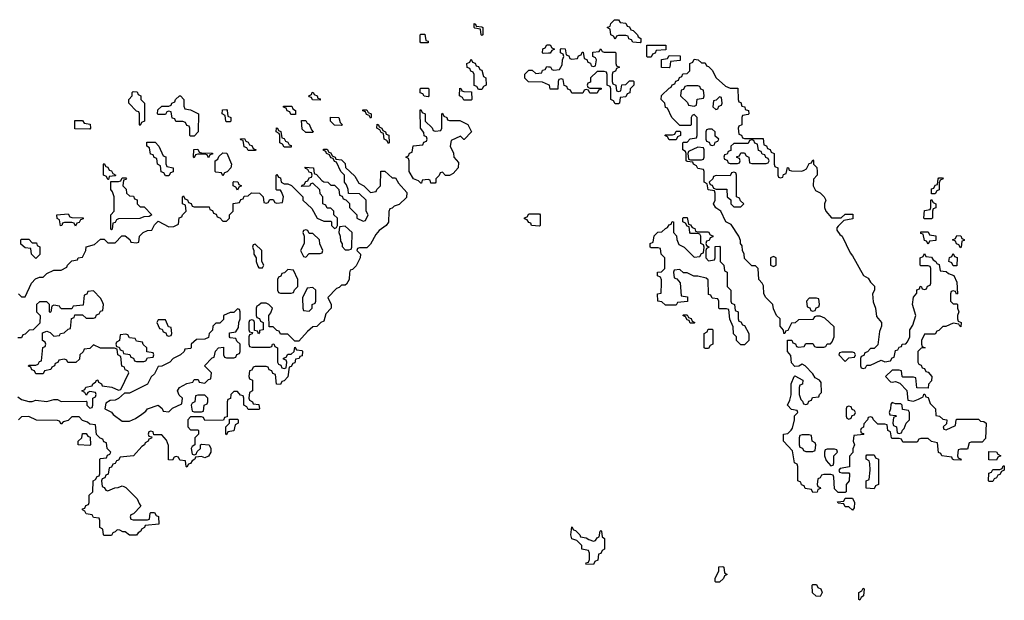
# Model space of a CAD drawing. Header units: inches. Extents: x 2106670 to 2322961, y 36024 to 224899.
# Tile 9 of 256: x 2117060 to 2122534, y 83886 to 87114. Entities that reach past the tile are written whole.
import ezdxf

# ---------------------------------------------------------------- set-up
doc = ezdxf.new("R2010")
doc.units = ezdxf.units.IN
doc.header["$MEASUREMENT"] = 0
doc.layers.add('C1018', color=7, linetype='Continuous')
doc.layers.add('C1028', color=7, linetype='Continuous')

msp = doc.modelspace()

# ---------------------------------------------------------------- linework, layer by layer
at = {"layer": 'C1018', "color": 5, "elevation": 20}
for points in [[(2119630, 87026), (2119626, 87030), (2119622, 87062), (2119590, 87066), (2119586, 87070), (2119587.3, 87092.7), (2119594, 87090), (2119598, 87078), (2119630, 87074), (2119634, 87070), (2119634, 87030)], [(2119290, 86986), (2119286, 86990), (2119286, 87030), (2119290, 87034), (2119312.7, 87032.7), (2119318, 86998), (2119330, 86994), (2119330, 86986)], [(2119610, 86726), (2119602, 86742), (2119587.3, 86747.3), (2119586, 86810), (2119582, 86822), (2119567.3, 86827.3), (2119562, 86842), (2119548.4, 86848.4), (2119546, 86870), (2119562, 86878), (2119570, 86894), (2119578, 86878), (2119592.7, 86872.7), (2119598, 86858), (2119610, 86854), (2119618, 86838), (2119630, 86834), (2119638, 86798), (2119651.6, 86791.6), (2119654, 86750), (2119638, 86742), (2119630, 86726)], [(2117730, 86526), (2117726, 86530), (2117726, 86590), (2117722, 86602), (2117710, 86606), (2117666, 86650), (2117666, 86670), (2117686, 86690), (2117686, 86710), (2117690, 86714), (2117712.7, 86712.7), (2117718, 86698), (2117734, 86690), (2117734, 86670), (2117754, 86650), (2117754, 86550), (2117738, 86542)], [(2118730, 86666), (2118688.4, 86668.4), (2118682, 86682), (2118670, 86686), (2118668.4, 86691.6), (2118682, 86698), (2118686, 86710), (2118691.6, 86711.6), (2118698, 86698), (2118714, 86690), (2118718, 86678), (2118730, 86674)], [(2119330, 86686), (2119308.4, 86688.4), (2119302, 86702), (2119287.3, 86707.3), (2119286, 86730), (2119290, 86734), (2119330, 86734), (2119334, 86730), (2119334, 86690)], [(2119530, 86666), (2119522, 86682), (2119506, 86690), (2119507.3, 86732.7), (2119514, 86730), (2119518, 86718), (2119530, 86714), (2119572.7, 86712.7), (2119574, 86670), (2119570, 86666)], [(2118010, 86466), (2118006, 86470), (2118006, 86510), (2118002, 86522), (2117990, 86526), (2117982, 86542), (2117967.3, 86547.3), (2117928.4, 86548.4), (2117922, 86562), (2117907.3, 86567.3), (2117902, 86602), (2117890, 86606), (2117878, 86602), (2117870, 86586), (2117830, 86586), (2117826, 86590), (2117827.3, 86612.7), (2117850, 86634), (2117890, 86634), (2117902, 86638), (2117906, 86650), (2117922, 86658), (2117926, 86670), (2117948.4, 86691.6), (2117954, 86690), (2117972, 86670), (2117972.7, 86632.7), (2117978, 86618), (2118010, 86612), (2118054, 86590), (2118052, 86490), (2118030, 86466)], [(2118210, 86546), (2118206, 86550), (2118202, 86582), (2118186, 86590), (2118187.3, 86612.7), (2118210, 86614), (2118214, 86610), (2118218, 86578), (2118234, 86570), (2118234, 86550), (2118230, 86546)], [(2118590, 86586), (2118567.3, 86587.3), (2118562, 86602), (2118547.3, 86607.3), (2118542, 86622), (2118527.3, 86627.3), (2118527.3, 86632.7), (2118572.7, 86632.7), (2118578, 86618), (2118594, 86610), (2118594, 86586)], [(2119010, 86566), (2119002, 86582), (2118987.3, 86587.3), (2118982, 86602), (2118968, 86608), (2118968, 86612), (2118990, 86612), (2118998, 86598), (2119014, 86590), (2119014, 86570)], [(2119370, 86494), (2119402, 86498), (2119406, 86510), (2119406, 86590), (2119410, 86594), (2119418, 86578), (2119434, 86570), (2119438, 86558), (2119450, 86554), (2119507.3, 86552.7), (2119551.3, 86531.3), (2119572, 86490), (2119531.6, 86448.4), (2119528.4, 86448.4), (2119510, 86466), (2119458, 86442), (2119454, 86410), (2119471.6, 86371.6), (2119474, 86350), (2119499.6, 86319.6), (2119498, 86290), (2119470, 86258), (2119450, 86248), (2119428, 86248), (2119410, 86266), (2119398, 86262), (2119392.7, 86247.3), (2119374, 86230), (2119374, 86210), (2119370, 86206), (2119346, 86206), (2119342, 86222), (2119330, 86226), (2119298, 86222), (2119294, 86206), (2119290, 86206), (2119278, 86218), (2119248.9, 86228.9), (2119226, 86270), (2119226, 86330), (2119222, 86342), (2119206, 86350), (2119222, 86358), (2119227.3, 86372.7), (2119242, 86378), (2119247.3, 86412.7), (2119302, 86418), (2119307.3, 86432.7), (2119322, 86438), (2119326, 86450), (2119322, 86462), (2119308, 86468), (2119307.3, 86487.3), (2119288, 86510), (2119286, 86610), (2119290, 86614), (2119298, 86598), (2119314, 86590), (2119314, 86550), (2119352.7, 86512.7), (2119358, 86498)], [(2117450, 86506), (2117367.3, 86507.3), (2117367.3, 86552.7), (2117410, 86554), (2117418, 86538), (2117452.7, 86532.7), (2117454, 86510)], [(2118650, 86486), (2118630, 86506), (2118626, 86554), (2118650, 86554), (2118658, 86538), (2118670, 86534), (2118682, 86502), (2118692, 86490), (2118690, 86486)], [(2118850, 86526), (2118810, 86528), (2118788, 86550), (2118787.3, 86572.7), (2118834, 86570), (2118842, 86542), (2118854, 86530)], [(2118530, 86406), (2118522, 86422), (2118506, 86430), (2118506, 86470), (2118502, 86482), (2118486, 86490), (2118487.3, 86512.7), (2118494, 86510), (2118498, 86498), (2118511.6, 86491.6), (2118518, 86458), (2118530, 86454), (2118538, 86438), (2118550, 86434), (2118558, 86418), (2118570, 86414), (2118570, 86406)], [(2119110, 86426), (2119102, 86442), (2119086, 86450), (2119082, 86482), (2119070, 86486), (2119062, 86502), (2119046, 86510), (2119047.3, 86532.7), (2119054, 86530), (2119058, 86518), (2119074, 86510), (2119078, 86498), (2119094, 86490), (2119098, 86478), (2119111.6, 86471.6), (2119114, 86430)], [(2118330, 86386), (2118322, 86402), (2118307.3, 86407.3), (2118302, 86442), (2118290, 86446), (2118288, 86452), (2118310, 86454), (2118318, 86438), (2118330, 86434), (2118338, 86418), (2118350, 86414), (2118358, 86398), (2118374, 86390), (2118370, 86386)], [(2117870, 86246), (2117862, 86262), (2117847.3, 86267.3), (2117842, 86302), (2117826, 86310), (2117822, 86342), (2117807.3, 86347.3), (2117802, 86362), (2117787.3, 86367.3), (2117782, 86402), (2117766, 86410), (2117767.3, 86432.7), (2117812.7, 86432.7), (2117834, 86410), (2117858, 86358), (2117871.6, 86351.6), (2117872.7, 86312.7), (2117878, 86298), (2117914, 86290), (2117912.7, 86267.3), (2117898, 86262), (2117890, 86246)], [(2118110, 86346), (2118102, 86362), (2118090, 86366), (2118050, 86366), (2118038, 86362), (2118030, 86346), (2118026, 86350), (2118027.3, 86392.7), (2118050, 86394), (2118058, 86378), (2118070, 86374), (2118132.7, 86372.7), (2118132.7, 86367.3), (2118118, 86362)], [(2118190, 86246), (2118182, 86262), (2118150, 86266), (2118146, 86270), (2118146, 86330), (2118162, 86338), (2118167.3, 86352.7), (2118190, 86374), (2118211.1, 86371.1), (2118238, 86310), (2118234, 86290), (2118212.7, 86267.3), (2118198, 86262)], [(2117550, 86226), (2117542, 86242), (2117526, 86250), (2117526, 86310), (2117530, 86314), (2117538, 86298), (2117550, 86294), (2117558, 86278), (2117570, 86274), (2117578, 86258), (2117594, 86250), (2117590, 86246), (2117558, 86242), (2117554, 86226)], [(2117570, 85946), (2117566, 85950), (2117566, 86030), (2117586, 86050), (2117586, 86130), (2117576.4, 86156.4), (2117566, 86170), (2117566, 86214), (2117610, 86214), (2117622, 86218), (2117630, 86234), (2117650, 86234), (2117654, 86230), (2117650, 86226), (2117638, 86222), (2117634, 86190), (2117651.6, 86171.6), (2117654, 86150), (2117670, 86134), (2117692.7, 86132.7), (2117698, 86118), (2117712.7, 86112.7), (2117714, 86090), (2117730, 86074), (2117752.7, 86072.7), (2117794, 86030), (2117779.6, 86020.4), (2117750, 86018), (2117728.4, 86008.4), (2117610, 86006), (2117598, 86002), (2117590, 85986), (2117578, 85982), (2117574, 85950)], [(2118270, 86166), (2118262, 86182), (2118246, 86190), (2118246, 86210), (2118250, 86214), (2118272.7, 86212.7), (2118278, 86198), (2118294, 86190), (2118278, 86182)], [(2117370, 85966), (2117362, 85982), (2117350, 85986), (2117310, 85986), (2117298, 85982), (2117294, 85970), (2117287.3, 85967.3), (2117282, 86002), (2117268.4, 86008.4), (2117266, 86030), (2117330, 86034), (2117338, 86018), (2117350, 86014), (2117412.7, 86012.7), (2117412.7, 86007.3), (2117398, 86002), (2117390, 85986), (2117378, 85982)], [(2119950, 85966), (2119906, 85970), (2119902, 85982), (2119890, 85986), (2119882, 86002), (2119867.3, 86007.3), (2119867.3, 86012.7), (2119882, 86018), (2119890, 86034), (2119950, 86034), (2119954, 86030), (2119954, 85970)], [(2118650, 85946), (2118638, 85942), (2118634, 85930), (2118642, 85910), (2118642, 85870), (2118622, 85830), (2118638, 85798), (2118650, 85794), (2118670, 85814), (2118730, 85814), (2118742, 85818), (2118746, 85830), (2118728.4, 85868.4), (2118726, 85890), (2118690, 85926), (2118670, 85926), (2118662, 85942)], [(2118870, 85966), (2118838, 85962), (2118834, 85930), (2118842, 85910), (2118843.6, 85883.6), (2118852.7, 85867.3), (2118852.7, 85852.7), (2118870, 85834), (2118890, 85834), (2118902, 85838), (2118906, 85850), (2118908, 85930)], [(2117150, 85786), (2117126, 85810), (2117122, 85842), (2117090, 85846), (2117066, 85866), (2117066, 85890), (2117070, 85894), (2117110, 85894), (2117130, 85874), (2117152.7, 85872.7), (2117158, 85858), (2117172, 85852), (2117171.6, 85808.4)], [(2118370, 85866), (2118358, 85862), (2118354, 85850), (2118362, 85830), (2118362, 85810), (2118374, 85790), (2118374, 85770), (2118383.6, 85743.6), (2118390, 85734), (2118410, 85734), (2118418, 85750), (2118406, 85770), (2118406, 85830)], [(2118550, 85726), (2118532.7, 85707.3), (2118518, 85702), (2118512.7, 85687.3), (2118498, 85682), (2118494, 85670), (2118494, 85610), (2118498, 85598), (2118510, 85594), (2118570, 85594), (2118582, 85598), (2118587.3, 85612.7), (2118606, 85630), (2118606, 85670), (2118582, 85722)], [(2118690, 85626), (2118658, 85622), (2118632.7, 85567.3), (2118634, 85510), (2118638, 85498), (2118670, 85494), (2118686, 85510), (2118686, 85530), (2118702, 85538), (2118706, 85550), (2118706, 85610)], [(2118270, 85506), (2118250, 85486), (2118230, 85486), (2118194, 85470), (2118192.7, 85447.3), (2118172.7, 85427.3), (2118150, 85426), (2118134, 85410), (2118131.6, 85388.4), (2118114, 85370), (2118110, 85348), (2118090, 85338), (2118043.6, 85336.4), (2118014, 85310), (2118014, 85290), (2118010, 85286), (2117978, 85282), (2117974, 85270), (2117954, 85250), (2117914, 85230), (2117894, 85210), (2117850, 85188), (2117830, 85186), (2117810, 85146), (2117791.6, 85128.4), (2117770, 85088), (2117670, 85038), (2117642, 85038), (2117610, 85008), (2117590, 84998), (2117563.6, 84996.4), (2117538, 84982), (2117534, 84950), (2117570, 84932), (2117579.6, 84919.6), (2117630, 84882), (2117670, 84882), (2117703.1, 84896.9), (2117739, 84921), (2117762, 84938), (2117770, 84951), (2117830, 84971.3), (2117852.7, 84952.7), (2117858, 84938), (2117890, 84934), (2117910, 84954), (2117962, 84978), (2117966, 85010), (2117947.3, 85027.3), (2117938, 85050), (2117948.7, 85070), (2117990, 85092), (2118022, 85098), (2118030, 85114), (2118052.7, 85112.7), (2118058, 85098), (2118090, 85094), (2118110, 85114), (2118122, 85118), (2118126, 85150), (2118088, 85190), (2118130, 85234), (2118142, 85238), (2118148.4, 85271.6), (2118166, 85290), (2118194, 85294), (2118194, 85250), (2118198, 85238), (2118210, 85234), (2118250, 85234), (2118262, 85238), (2118267.3, 85252.7), (2118282, 85258), (2118286, 85270), (2118286, 85310), (2118267.3, 85327.3), (2118262, 85342), (2118230, 85346), (2118226, 85350), (2118227.3, 85372.7), (2118262, 85378), (2118276.4, 85403.6), (2118278, 85430), (2118286, 85450), (2118286, 85490), (2118282, 85502)], [(2117870, 85446), (2117830, 85446), (2117822, 85430), (2117838, 85398), (2117852.7, 85392.7), (2117858, 85378), (2117872.7, 85372.7), (2117878, 85358), (2117890, 85354), (2117902, 85358), (2117906, 85370), (2117902, 85402), (2117887.3, 85407.3)], [(2117650, 85366), (2117618, 85362), (2117614, 85330), (2117598, 85322), (2117594, 85310), (2117598, 85298), (2117612.7, 85292.7), (2117618, 85278), (2117632.7, 85272.7), (2117638, 85258), (2117672.7, 85252.7), (2117678, 85238), (2117692.7, 85232.7), (2117698, 85218), (2117710, 85214), (2117750, 85214), (2117762, 85218), (2117770, 85234), (2117802, 85238), (2117806, 85250), (2117802, 85262), (2117767.3, 85267.3), (2117766, 85290), (2117747.3, 85307.3), (2117742, 85322), (2117710, 85326), (2117702, 85342), (2117670, 85346), (2117662, 85362)], [(2118090, 85026), (2118050, 85026), (2118038, 85022), (2118034, 84990), (2118018, 84982), (2118014, 84970), (2118018, 84938), (2118030, 84934), (2118070, 84934), (2118082, 84938), (2118086, 84970), (2118102, 84978), (2118106, 84990), (2118106, 85010)], [(2118210, 84806), (2118206, 84810), (2118206, 84850), (2118226, 84870), (2118226, 84894), (2118270, 84894), (2118274, 84890), (2118274, 84870), (2118258, 84862), (2118250, 84828), (2118218, 84822)], [(2117450, 84746), (2117386, 84750), (2117386, 84770), (2117406, 84790), (2117410, 84814), (2117430, 84814), (2117438, 84798), (2117452.7, 84792.7), (2117454, 84750)]]:
    msp.add_lwpolyline(points, close=True, dxfattribs=at)
for points in [[(2120000, 86927.5), (2119970, 86926), (2119966, 86930), (2119968.4, 86951.6), (2119982, 86958), (2119990, 86974), (2120000, 86974)], [(2120000, 86752.7), (2119967.3, 86767.3), (2119888.4, 86768.4), (2119868.4, 86788.4), (2119868.4, 86811.6), (2119890, 86834), (2119910, 86834), (2119930, 86814), (2119962, 86818), (2119967.3, 86832.7), (2119982, 86838), (2119990, 86854), (2120000, 86852.8)], [(2117054, 85590), (2117070, 85574), (2117090, 85574), (2117126, 85650), (2117147.3, 85672.7), (2117170, 85682), (2117190, 85682), (2117210, 85702), (2117250, 85722), (2117290, 85722), (2117322, 85738), (2117326, 85750), (2117350, 85774), (2117382, 85778), (2117386, 85790), (2117410, 85794), (2117428, 85830), (2117430, 85852), (2117476.4, 85863.6), (2117510, 85894), (2117530, 85894), (2117550, 85874), (2117590, 85874), (2117627.3, 85912.7), (2117647.3, 85912.7), (2117672.7, 85892.7), (2117678, 85878), (2117710, 85874), (2117722, 85878), (2117726, 85910), (2117730, 85914), (2117746, 85930), (2117770, 85942), (2117795.3, 85944.7), (2117810, 85974), (2117830, 85994), (2117890, 85962), (2117916.4, 85963.6), (2117942, 85978), (2117947.3, 86012.7), (2117962, 86018), (2117966, 86030), (2117986, 86050), (2117982, 86082), (2117966, 86090), (2117966, 86130), (2117970, 86134), (2117978, 86118), (2117992.7, 86112.7), (2117998, 86098), (2118012.7, 86092.7), (2118018, 86078), (2118030, 86074), (2118112.7, 86072.7), (2118118, 86058), (2118132.7, 86052.7), (2118138, 86038), (2118152.7, 86032.7), (2118158, 86018), (2118172.7, 86012.7), (2118190, 85994), (2118210, 85994), (2118226, 86010), (2118226, 86030), (2118246, 86050), (2118247.3, 86092.7), (2118282, 86098), (2118290, 86114), (2118302, 86118), (2118307.3, 86132.7), (2118330, 86134), (2118348.4, 86151.6), (2118394, 86150), (2118414, 86130), (2118418, 86098), (2118430, 86094), (2118442, 86098), (2118450, 86114), (2118470, 86114), (2118478, 86098), (2118490, 86094), (2118522, 86098), (2118526, 86130), (2118516.4, 86156.4), (2118510, 86166), (2118490, 86166), (2118486, 86170), (2118486, 86250), (2118490, 86254), (2118498, 86238), (2118510, 86234), (2118514, 86210), (2118530, 86202), (2118550, 86202), (2118571.6, 86191.6), (2118634, 86130), (2118634, 86110), (2118683.6, 86063.6), (2118714, 86010), (2118750, 85994), (2118790, 85994), (2118794, 85990), (2118794, 85970), (2118810, 85954), (2118822, 85958), (2118826, 85970), (2118826, 86010), (2118806, 86030), (2118806, 86050), (2118790, 86066), (2118770, 86066), (2118762, 86082), (2118746, 86090), (2118746, 86130), (2118730, 86146), (2118728, 86168), (2118690, 86206), (2118678, 86202), (2118671.6, 86188.4), (2118627.3, 86187.3), (2118630, 86194), (2118642, 86198), (2118650, 86214), (2118662, 86218), (2118670, 86234), (2118682, 86238), (2118686, 86250), (2118682, 86262), (2118670, 86266), (2118662, 86282), (2118650, 86286), (2118646, 86294), (2118694, 86290), (2118698, 86258), (2118710, 86254), (2118739.6, 86219.6), (2118750, 86212), (2118774, 86210), (2118790, 86194), (2118810, 86194), (2118834, 86170), (2118838, 86138), (2118852.7, 86132.7), (2118858, 86118), (2118872.7, 86112.7), (2118892.7, 86092.7), (2118894, 86070), (2118934, 86030), (2118934, 86010), (2118970, 85994), (2118982, 85998), (2118998, 86030), (2118986, 86050), (2118986, 86110), (2118950, 86146), (2118887.3, 86147.3), (2118886, 86170), (2118876.4, 86196.4), (2118866, 86210), (2118866, 86250), (2118846, 86270), (2118822, 86322), (2118810, 86326), (2118802, 86342), (2118790, 86346), (2118782, 86362), (2118766, 86370), (2118762, 86382), (2118750, 86386), (2118746, 86390), (2118750, 86394), (2118770, 86394), (2118778, 86378), (2118790, 86374), (2118798, 86358), (2118814, 86350), (2118818, 86338), (2118850, 86334), (2118870, 86314), (2118872, 86292), (2118923.6, 86243.6), (2118945.4, 86205.4), (2118974, 86190), (2119010, 86154), (2119042, 86158), (2119046, 86170), (2119066, 86190), (2119067.3, 86272.7), (2119090, 86272), (2119130, 86234), (2119150, 86234), (2119165.4, 86205.4), (2119212.7, 86152.7), (2119210, 86126), (2119170, 86086), (2119142, 86078), (2119130, 86066), (2119118, 86062), (2119112.7, 86047.3), (2119110, 85988), (2119098, 85970), (2119058, 85942), (2119039.6, 85920.4), (2119010, 85866), (2118990, 85846), (2118950, 85846), (2118938, 85842), (2118934, 85830), (2118954, 85810), (2118952, 85790), (2118930, 85746), (2118910, 85726), (2118898, 85722), (2118892.7, 85707.3), (2118892, 85670), (2118876.9, 85643.1), (2118870, 85638), (2118850, 85638), (2118835.3, 85624.7), (2118821, 85619), (2118774, 85570), (2118792, 85530), (2118792, 85510), (2118762, 85478), (2118750, 85438), (2118734, 85430), (2118711.6, 85408.4), (2118690, 85406), (2118659.6, 85380.4), (2118612.7, 85327.3), (2118590, 85326), (2118550, 85366), (2118510, 85366), (2118502, 85382), (2118490, 85386), (2118470, 85406), (2118447.3, 85407.3), (2118446, 85470), (2118456.4, 85483.6), (2118466, 85510), (2118446, 85530), (2118430, 85538), (2118402, 85538), (2118390, 85526), (2118378, 85522), (2118374, 85510), (2118374, 85470), (2118378, 85458), (2118392.7, 85452.7), (2118398, 85438), (2118414, 85430), (2118414, 85390), (2118394, 85386), (2118394, 85374), (2118387.3, 85367.3), (2118382, 85382), (2118366, 85386), (2118366, 85430), (2118362, 85442), (2118350, 85446), (2118338, 85442), (2118334, 85430), (2118334, 85390), (2118338, 85378), (2118354, 85374), (2118352.7, 85367.3), (2118338, 85362), (2118334, 85350), (2118334, 85310), (2118338, 85298), (2118350, 85294), (2118450, 85294), (2118462, 85298), (2118466, 85310), (2118472, 85312), (2118478, 85298), (2118494, 85290), (2118494, 85210), (2118498, 85198), (2118512.7, 85192.7), (2118518, 85178), (2118530, 85174), (2118542, 85178), (2118546, 85210), (2118542, 85222), (2118527.3, 85227.3), (2118527.3, 85232.7), (2118542, 85238), (2118550, 85254), (2118570, 85254), (2118586, 85270), (2118590, 85294), (2118598, 85278), (2118630, 85274), (2118632, 85270), (2118630, 85246), (2118618, 85242), (2118614, 85230), (2118594, 85226), (2118590, 85206), (2118578, 85202), (2118570, 85186), (2118558, 85182), (2118551.3, 85128.7), (2118530, 85106), (2118518, 85102), (2118510, 85086), (2118487.3, 85087.3), (2118482, 85142), (2118467.3, 85147.3), (2118462, 85162), (2118447.3, 85167.3), (2118442, 85182), (2118430, 85186), (2118370, 85186), (2118358, 85182), (2118350, 85166), (2118338, 85162), (2118334, 85130), (2118338, 85118), (2118354, 85110), (2118354, 85050), (2118338, 85042), (2118334, 85010), (2118338, 84998), (2118354, 84990), (2118358, 84978), (2118390, 84974), (2118394, 84950), (2118390, 84946), (2118330, 84946), (2118322, 84962), (2118306, 84970), (2118306, 85010), (2118302, 85022), (2118287.3, 85027.3), (2118270, 85046), (2118250, 85046), (2118234, 85030), (2118232.7, 85007.3), (2118218, 85002), (2118214, 84990), (2118214, 84906), (2118198, 84902), (2118192.7, 84887.3), (2118090, 84886), (2118082, 84902), (2118070, 84906), (2118010, 84906), (2117994, 84890), (2117994, 84850), (2118010, 84834), (2118050, 84834), (2118054, 84830), (2118054, 84810), (2118034, 84790), (2118034, 84750), (2118018, 84742), (2118014, 84730), (2118018, 84698), (2118030, 84694), (2118042, 84698), (2118047.3, 84712.7), (2118066, 84730), (2118066, 84750), (2118070, 84754), (2118114, 84750), (2118122, 84730), (2118122, 84710), (2118110, 84688), (2118090, 84678), (2118070, 84686), (2118038, 84682), (2118034, 84670), (2118018, 84662), (2118010, 84646), (2117998, 84642), (2117990, 84626), (2117986, 84630), (2117982, 84662), (2117950, 84666), (2117942, 84682), (2117930, 84686), (2117918, 84682), (2117910, 84666), (2117887.3, 84667.3), (2117887.3, 84747.3), (2117876.4, 84776.4), (2117850, 84806), (2117806, 84806), (2117802, 84822), (2117790, 84826), (2117778, 84822), (2117774, 84810), (2117778, 84798), (2117794, 84794), (2117792.7, 84787.3), (2117778, 84782), (2117774, 84770), (2117758, 84762), (2117754, 84750), (2117739.6, 84740.4), (2117692, 84690), (2117618, 84682), (2117610, 84666), (2117598, 84662), (2117590, 84646), (2117578, 84642), (2117570, 84626), (2117558, 84622), (2117552.7, 84587.3), (2117538, 84582), (2117532.7, 84567.3), (2117518, 84562), (2117514, 84550), (2117518, 84518), (2117530, 84514), (2117538, 84498), (2117550, 84494), (2117588.4, 84511.6), (2117607.3, 84512.7), (2117630, 84522), (2117639.6, 84519.6), (2117650, 84514), (2117714, 84450), (2117723.6, 84423.6), (2117734, 84410), (2117692.7, 84367.3), (2117678, 84362), (2117674, 84350), (2117678, 84338), (2117690, 84334), (2117770, 84334), (2117782, 84338), (2117786, 84370), (2117790, 84374), (2117810, 84374), (2117818, 84358), (2117831.6, 84351.6), (2117834, 84310), (2117758, 84302), (2117754, 84290), (2117738, 84282), (2117734, 84270), (2117718, 84262), (2117710, 84248), (2117670, 84248), (2117647.3, 84267.3), (2117632.7, 84267.3), (2117616.4, 84276.4), (2117602, 84278), (2117590, 84266), (2117578, 84262), (2117570, 84246), (2117530, 84246), (2117526, 84250), (2117522, 84282), (2117506, 84290), (2117506, 84330), (2117502, 84342), (2117470, 84346), (2117462, 84362), (2117430, 84366), (2117422, 84382), (2117408.4, 84388.4), (2117410, 84394), (2117422, 84398), (2117427.3, 84412.7), (2117442, 84418), (2117446, 84430), (2117446, 84470), (2117466, 84490), (2117468, 84550), (2117482, 84558), (2117490, 84574), (2117502, 84578), (2117506, 84590), (2117506, 84670), (2117510, 84674), (2117542, 84678), (2117547.3, 84692.7), (2117562, 84698), (2117566, 84710), (2117546, 84730), (2117542, 84762), (2117527.3, 84767.3), (2117522, 84782), (2117507.3, 84787.3), (2117487.3, 84807.3), (2117482, 84862), (2117450, 84866), (2117436.4, 84876.4), (2117410, 84886), (2117390, 84906), (2117350, 84906), (2117330, 84886), (2117302, 84878), (2117290, 84866), (2117282, 84882), (2117270, 84886), (2117152.7, 84887.3), (2117110, 84908), (2117070, 84906), (2117054, 84890)], [(2117050, 85018), (2117070, 85002), (2117110, 84991.3), (2117130, 84991.3), (2117150, 84998), (2117210, 84991.3), (2117250, 85002), (2117270, 85002), (2117290, 84992), (2117430, 84994), (2117434, 84990), (2117434, 84970), (2117450, 84954), (2117462, 84958), (2117466, 84970), (2117466, 85010), (2117482, 85018), (2117486, 85030), (2117482, 85042), (2117450, 85046), (2117438, 85042), (2117430, 85026), (2117422, 85042), (2117406, 85050), (2117422, 85058), (2117428.4, 85071.6), (2117462, 85078), (2117466, 85090), (2117482, 85098), (2117488.4, 85111.6), (2117494, 85110), (2117498, 85098), (2117514, 85090), (2117518, 85078), (2117571.6, 85071.6), (2117610, 85054), (2117622, 85058), (2117666, 85150), (2117662, 85162), (2117647.3, 85167.3), (2117642, 85182), (2117627.3, 85187.3), (2117622, 85242), (2117606, 85250), (2117602, 85282), (2117587.3, 85287.3), (2117510, 85288), (2117470, 85306), (2117450, 85286), (2117418, 85282), (2117412.7, 85267.3), (2117394, 85250), (2117392.7, 85227.3), (2117371.6, 85208.4), (2117328.4, 85208.4), (2117322, 85222), (2117310, 85226), (2117278, 85222), (2117272.7, 85207.3), (2117258, 85202), (2117254, 85190), (2117238, 85182), (2117234, 85170), (2117198, 85162), (2117190, 85146), (2117150, 85146), (2117142, 85162), (2117127.3, 85167.3), (2117122, 85182), (2117108.4, 85188.4), (2117110, 85194), (2117150, 85194), (2117162, 85198), (2117170, 85214), (2117182, 85218), (2117188.4, 85291.6), (2117202, 85298), (2117206, 85310), (2117202, 85322), (2117186, 85330), (2117187.3, 85372.7), (2117210, 85382), (2117230, 85374), (2117250, 85354), (2117282, 85358), (2117286, 85370), (2117307.3, 85372.7), (2117330, 85394), (2117342, 85398), (2117348, 85452), (2117362, 85458), (2117367.3, 85472.7), (2117410, 85474), (2117430, 85454), (2117470, 85454), (2117482, 85458), (2117487.3, 85472.7), (2117502, 85478), (2117510, 85494), (2117522, 85498), (2117526, 85530), (2117518, 85550), (2117510, 85566), (2117470, 85606), (2117438, 85602), (2117432.7, 85587.3), (2117418, 85582), (2117412.7, 85527.3), (2117358, 85522), (2117350, 85506), (2117292.7, 85507.3), (2117286, 85510), (2117282, 85522), (2117250, 85526), (2117238, 85522), (2117234, 85490), (2117230, 85486), (2117226, 85490), (2117226, 85530), (2117210, 85546), (2117170, 85546), (2117154, 85530), (2117154, 85490), (2117174, 85470), (2117172.7, 85427.3), (2117134, 85390), (2117112.7, 85387.3), (2117090, 85366), (2117078, 85362), (2117070, 85346), (2117050, 85346)]]:
    msp.add_lwpolyline(points, dxfattribs=at)
at = {"layer": 'C1028', "color": 5, "elevation": 20}
for points in [[(2120510, 86986), (2120468.4, 86988.4), (2120462, 87002), (2120447.3, 87007.3), (2120442, 87022), (2120430, 87026), (2120390, 87026), (2120378, 87022), (2120370, 87006), (2120362, 87022), (2120346, 87030), (2120342, 87062), (2120326, 87070), (2120342, 87078), (2120347.3, 87092.7), (2120367.3, 87112.7), (2120390, 87114), (2120398, 87098), (2120430, 87094), (2120438, 87078), (2120450, 87074), (2120458, 87058), (2120470, 87054), (2120494, 87030), (2120498, 87018), (2120514, 87010), (2120514, 86990)], [(2120550, 86906), (2120546, 86910), (2120547.3, 86972.7), (2120652.7, 86972.7), (2120652.7, 86947.3), (2120598, 86942), (2120592.7, 86927.3), (2120578, 86922), (2120570, 86906)], [(2120850, 86874), (2120870, 86874), (2120878, 86858), (2120890, 86854), (2120910, 86834), (2120931.6, 86791.6), (2120983.6, 86743.6), (2121010, 86734), (2121052.7, 86732.7), (2121054, 86670), (2121058, 86658), (2121070, 86654), (2121074, 86634), (2121092, 86630), (2121094, 86614), (2121112, 86610), (2121114, 86590), (2121110, 86586), (2121078, 86582), (2121074, 86570), (2121074, 86530), (2121058, 86522), (2121054, 86510), (2121058, 86478), (2121072.7, 86472.7), (2121078, 86458), (2121090, 86454), (2121192.7, 86452.7), (2121198, 86418), (2121212.7, 86412.7), (2121218, 86398), (2121232.7, 86392.7), (2121238, 86378), (2121254, 86370), (2121254, 86310), (2121258, 86298), (2121274, 86290), (2121274, 86250), (2121278, 86238), (2121290, 86234), (2121302, 86238), (2121307.3, 86252.7), (2121322, 86258), (2121328.4, 86291.6), (2121334, 86290), (2121338, 86278), (2121350, 86274), (2121408.4, 86271.6), (2121422, 86278), (2121434.6, 86285.4), (2121450, 86314), (2121462, 86318), (2121470, 86334), (2121474, 86330), (2121474, 86310), (2121491.6, 86291.6), (2121494, 86270), (2121494, 86250), (2121472.7, 86227.3), (2121472, 86190), (2121484.7, 86164.7), (2121510, 86152), (2121532, 86130), (2121542, 86110), (2121534, 86090), (2121534, 86070), (2121542, 86050), (2121572.7, 86012.7), (2121627.3, 86012.7), (2121650, 86032), (2121692.7, 86032.7), (2121692.7, 86007.3), (2121642, 85998), (2121610, 85966), (2121603.6, 85956.4), (2121603.6, 85943.6), (2121619.6, 85919.6), (2121632, 85910), (2121676.9, 85816.9), (2121690, 85802), (2121751.6, 85691.6), (2121776.9, 85676.9), (2121790, 85654), (2121811.6, 85631.6), (2121812, 85610), (2121802, 85590), (2121805.4, 85545.4), (2121818, 85510), (2121823.6, 85463.6), (2121852, 85430), (2121851.3, 85410), (2121839.6, 85380.4), (2121830, 85306), (2121810, 85286), (2121790, 85286), (2121772.7, 85267.3), (2121758, 85262), (2121752.7, 85247.3), (2121738, 85242), (2121734, 85230), (2121734, 85190), (2121738, 85178), (2121750, 85174), (2121762, 85178), (2121770, 85194), (2121790, 85194), (2121850, 85222), (2121870, 85212), (2121902, 85218), (2121910, 85234), (2121922, 85238), (2121930, 85274), (2121942, 85278), (2121950, 85294), (2121962, 85298), (2121966, 85310), (2121987.3, 85312.7), (2121996.4, 85323.6), (2122008.4, 85351.6), (2122008.7, 85390), (2122024.7, 85415.3), (2122042, 85470), (2122024, 85530), (2122028.9, 85571.1), (2122047.3, 85592.7), (2122048.4, 85611.6), (2122062, 85618), (2122066, 85630), (2122072, 85632), (2122078, 85618), (2122090, 85614), (2122102, 85618), (2122107.3, 85632.7), (2122122, 85638), (2122126, 85650), (2122126, 85730), (2122122, 85742), (2122110, 85746), (2122070, 85746), (2122066, 85750), (2122066, 85790), (2122082, 85798), (2122090, 85814), (2122098, 85798), (2122130, 85794), (2122138, 85778), (2122154, 85770), (2122158, 85758), (2122172.7, 85752.7), (2122178, 85718), (2122210, 85714), (2122223.6, 85703.6), (2122252.7, 85692.7), (2122270, 85654), (2122274, 85590), (2122267.3, 85587.3), (2122262, 85602), (2122250, 85606), (2122238, 85602), (2122234, 85590), (2122234, 85550), (2122250, 85534), (2122270, 85534), (2122274, 85530), (2122274, 85510), (2122282, 85490), (2122274, 85470), (2122274, 85450), (2122278, 85438), (2122294, 85430), (2122292.7, 85407.3), (2122286, 85410), (2122282, 85422), (2122250, 85426), (2122208, 85408), (2122192, 85408), (2122170, 85386), (2122158, 85382), (2122150, 85366), (2122090, 85366), (2122074, 85330), (2122074, 85310), (2122078, 85298), (2122094, 85290), (2122072.7, 85287.3), (2122054, 85270), (2122054, 85210), (2122058, 85198), (2122072.7, 85192.7), (2122078, 85178), (2122090, 85174), (2122098, 85158), (2122110, 85154), (2122131.3, 85130), (2122130, 85106), (2122112, 85088), (2122110, 85066), (2122047.3, 85067.3), (2122042, 85122), (2122030, 85126), (2121970, 85126), (2121966, 85130), (2121962, 85162), (2121950, 85166), (2121910, 85166), (2121874, 85130), (2121901, 85101), (2121910, 85098), (2121930, 85102), (2121952.7, 85092.7), (2121992.7, 85052.7), (2121998, 84998), (2122030, 84994), (2122056.4, 85003.6), (2122082, 85018), (2122087.3, 85032.7), (2122092.7, 85032.7), (2122098, 85018), (2122110, 85014), (2122121, 84981), (2122152, 84950), (2122154, 84914), (2122174, 84910), (2122192.7, 84892.7), (2122214, 84890), (2122212.7, 84867.3), (2122194, 84850), (2122198, 84838), (2122210, 84834), (2122262, 84858), (2122266, 84890), (2122270, 84894), (2122390, 84894), (2122402, 84882), (2122419.6, 84879.6), (2122434, 84870), (2122430, 84786), (2122410, 84766), (2122350, 84766), (2122338, 84762), (2122330, 84726), (2122290, 84726), (2122278, 84722), (2122274, 84690), (2122278, 84678), (2122294, 84670), (2122290, 84666), (2122252.7, 84667.3), (2122246, 84670), (2122242, 84682), (2122186, 84690), (2122182, 84702), (2122168.4, 84708.4), (2122162, 84762), (2122128.4, 84768.4), (2122110, 84786), (2122070, 84786), (2122058, 84782), (2122050, 84766), (2121970, 84766), (2121962, 84782), (2121950, 84786), (2121910, 84786), (2121906, 84790), (2121902, 84822), (2121886, 84830), (2121882, 84862), (2121870, 84866), (2121830, 84866), (2121806, 84890), (2121802, 84902), (2121790, 84906), (2121778, 84902), (2121774, 84890), (2121752.7, 84867.3), (2121751.6, 84848.4), (2121738, 84842), (2121734, 84830), (2121738, 84818), (2121750, 84814), (2121752.7, 84807.3), (2121698, 84802), (2121694, 84770), (2121702, 84750), (2121692.7, 84727.3), (2121691.6, 84708.4), (2121672.7, 84687.3), (2121672.7, 84627.3), (2121622, 84618), (2121614, 84610), (2121618, 84598), (2121630, 84594), (2121670, 84594), (2121674, 84590), (2121672, 84550), (2121654, 84530), (2121654, 84490), (2121650, 84486), (2121610, 84486), (2121590, 84506), (2121586, 84570), (2121582, 84582), (2121570, 84586), (2121530, 84586), (2121518, 84582), (2121510, 84566), (2121498, 84562), (2121494, 84530), (2121498, 84518), (2121510, 84514), (2121512, 84508), (2121498, 84502), (2121492.7, 84487.3), (2121470, 84486), (2121462, 84502), (2121427.3, 84507.3), (2121422, 84522), (2121407.3, 84527.3), (2121402, 84542), (2121386, 84550), (2121386, 84630), (2121382, 84642), (2121368, 84650), (2121356.4, 84716.4), (2121306, 84770), (2121306, 84810), (2121330, 84814), (2121348.4, 84831.6), (2121356.4, 84843.6), (2121368, 84890), (2121368, 84912), (2121386, 84930), (2121382, 84942), (2121350, 84946), (2121328, 84970), (2121342, 84998), (2121348.4, 85028.4), (2121348.7, 85090), (2121366, 85130), (2121370, 85134), (2121414, 85110), (2121412.7, 85087.3), (2121398, 85082), (2121394, 85070), (2121394, 85030), (2121402, 85002), (2121412.7, 84992.7), (2121418, 84978), (2121430, 84974), (2121442, 84978), (2121447.3, 84992.7), (2121462, 84998), (2121467.3, 85012.7), (2121502, 85018), (2121506, 85030), (2121518, 85042), (2121516.4, 85096.4), (2121506, 85110), (2121482, 85122), (2121470, 85146), (2121426, 85190), (2121410, 85198), (2121391.6, 85188.4), (2121370, 85186), (2121350, 85206), (2121347.3, 85247.3), (2121328, 85270), (2121328.4, 85331.6), (2121352.7, 85332.7), (2121358, 85318), (2121372.7, 85312.7), (2121378, 85298), (2121390, 85294), (2121422, 85298), (2121430, 85314), (2121470, 85314), (2121478, 85298), (2121490, 85294), (2121530, 85294), (2121542, 85298), (2121548.4, 85311.6), (2121567.3, 85312.7), (2121576.4, 85323.6), (2121588, 85350), (2121587.3, 85407.3), (2121535.3, 85455.3), (2121510, 85466), (2121490, 85466), (2121478, 85462), (2121470, 85448), (2121390, 85446), (2121371.6, 85428.4), (2121350, 85426), (2121330, 85386), (2121318, 85382), (2121314, 85370), (2121308.9, 85368.9), (2121307.3, 85387.3), (2121288.7, 85410), (2121288, 85450), (2121268, 85470), (2121250, 85506), (2121248, 85530), (2121208, 85570), (2121198, 85590), (2121194.6, 85634.6), (2121188, 85650), (2121168.7, 85670), (2121166, 85730), (2121150, 85746), (2121130, 85746), (2121090, 85786), (2121088, 85810), (2121078, 85830), (2121076.4, 85856.4), (2121068, 85870), (2121067.3, 85887.3), (2121058, 85910), (2121014.6, 85974.6), (2120986, 85990), (2120958, 86050), (2120930, 86068), (2120918, 86090), (2120926, 86110), (2120926, 86150), (2120922, 86162), (2120887.3, 86167.3), (2120882, 86202), (2120866, 86210), (2120866, 86270), (2120862, 86282), (2120830, 86286), (2120822, 86302), (2120806, 86310), (2120802, 86322), (2120770, 86326), (2120766, 86330), (2120766, 86370), (2120762, 86382), (2120746, 86390), (2120746, 86430), (2120750, 86434), (2120770, 86434), (2120788.4, 86451.6), (2120822, 86458), (2120826, 86470), (2120826, 86570), (2120810, 86586), (2120798, 86582), (2120794, 86570), (2120794, 86530), (2120790, 86526), (2120730, 86526), (2120686, 86570), (2120662, 86622), (2120650, 86626), (2120646, 86650), (2120626, 86670), (2120627.3, 86692.7), (2120670, 86734), (2120682, 86738), (2120687.3, 86752.7), (2120702, 86758), (2120707.3, 86772.7), (2120722, 86778), (2120727.3, 86792.7), (2120742, 86798), (2120747.3, 86812.7), (2120770, 86814), (2120786, 86830), (2120786, 86870), (2120802, 86878), (2120810, 86894), (2120831.6, 86891.6)], [(2120670, 86846), (2120627.3, 86847.3), (2120627.3, 86892.7), (2120662, 86898), (2120670, 86914), (2120732.7, 86912.7), (2120732.7, 86887.3), (2120678, 86882), (2120674, 86850)], [(2120830, 86746), (2120770, 86746), (2120758, 86742), (2120750, 86726), (2120738, 86722), (2120734, 86690), (2120772.7, 86652.7), (2120778, 86638), (2120810, 86634), (2120822, 86638), (2120827.3, 86672.7), (2120862, 86678), (2120866, 86690), (2120862, 86722), (2120847.3, 86727.3), (2120842, 86742)], [(2120950, 86686), (2120932.7, 86667.3), (2120918, 86662), (2120914, 86630), (2120930, 86614), (2120942, 86618), (2120947.3, 86632.7), (2120962, 86638), (2120966, 86650), (2120962, 86682)], [(2120670, 86446), (2120662, 86462), (2120646, 86470), (2120650, 86474), (2120690, 86474), (2120702, 86478), (2120710, 86494), (2120730, 86494), (2120734, 86490), (2120734, 86470), (2120718, 86462), (2120710, 86446)], [(2120910, 86506), (2120890, 86506), (2120878, 86502), (2120874, 86490), (2120874, 86450), (2120878, 86438), (2120892.7, 86432.7), (2120898, 86418), (2120910, 86414), (2120922, 86418), (2120927.3, 86432.7), (2120942, 86438), (2120946, 86450), (2120927.3, 86467.3), (2120926, 86490)], [(2121130, 86446), (2121118, 86442), (2121110, 86426), (2121030, 86426), (2121014, 86410), (2121012.7, 86387.3), (2120998, 86382), (2120992.7, 86367.3), (2120978, 86362), (2120974, 86350), (2120978, 86338), (2120992.7, 86332.7), (2120998, 86318), (2121010, 86314), (2121050, 86314), (2121062, 86318), (2121066, 86330), (2121062, 86342), (2121047.3, 86347.3), (2121047.3, 86352.7), (2121062, 86358), (2121070, 86374), (2121090, 86374), (2121098, 86358), (2121114, 86350), (2121118, 86318), (2121130, 86314), (2121210, 86314), (2121222, 86318), (2121226, 86330), (2121222, 86342), (2121207.3, 86347.3), (2121202, 86362), (2121187.3, 86367.3), (2121182, 86382), (2121167.3, 86387.3), (2121162, 86422), (2121147.3, 86427.3), (2121142, 86442)], [(2120830, 86406), (2120778, 86382), (2120774, 86370), (2120778, 86338), (2120790, 86334), (2120850, 86334), (2120862, 86338), (2120866, 86350), (2120866, 86390), (2120862, 86402)], [(2121030, 86266), (2121018, 86262), (2121010, 86246), (2120932.7, 86247.3), (2120918, 86242), (2120914, 86230), (2120894, 86210), (2120898, 86198), (2120910, 86194), (2120918, 86178), (2120932.7, 86172.7), (2120992, 86172), (2120994, 86130), (2121012.7, 86112.7), (2121014, 86090), (2121030, 86074), (2121070, 86074), (2121086, 86090), (2121067.3, 86107.3), (2121062, 86122), (2121046, 86130), (2121046, 86250), (2121042, 86262)], [(2122130, 86146), (2122130, 86174), (2122142, 86178), (2122150, 86194), (2122162, 86198), (2122166, 86230), (2122170, 86234), (2122190, 86234), (2122194, 86230), (2122178, 86222), (2122172.7, 86207.3), (2122171.6, 86168.4), (2122158, 86162), (2122150, 86146)], [(2122090, 86006), (2122086, 86010), (2122090, 86054), (2122122, 86058), (2122126, 86070), (2122126, 86110), (2122130, 86114), (2122138, 86098), (2122154, 86090), (2122152.7, 86067.3), (2122138, 86062), (2122134, 86050), (2122134, 86010), (2122130, 86006)], [(2120830, 85934), (2120890, 85934), (2120898, 85918), (2120912.7, 85912.7), (2120912.7, 85907.3), (2120898, 85902), (2120892.7, 85887.3), (2120878, 85882), (2120874, 85870), (2120878, 85858), (2120894, 85850), (2120878, 85842), (2120874, 85830), (2120874, 85790), (2120890, 85774), (2120922, 85778), (2120926, 85790), (2120927.3, 85852.7), (2120950, 85854), (2120954, 85850), (2120954, 85770), (2120974, 85750), (2120978, 85718), (2120994, 85710), (2120994, 85630), (2121014, 85610), (2121014, 85550), (2121018, 85538), (2121034, 85530), (2121038, 85498), (2121054, 85490), (2121054, 85450), (2121058, 85438), (2121070, 85434), (2121078, 85418), (2121090, 85414), (2121114, 85370), (2121114, 85330), (2121090, 85306), (2121070, 85306), (2121046, 85330), (2121046, 85350), (2121028.4, 85368.4), (2121027.3, 85407.3), (2121008.4, 85448.4), (2121002, 85502), (2120990, 85506), (2120950, 85506), (2120946, 85510), (2120946, 85550), (2120942, 85562), (2120910, 85566), (2120902, 85582), (2120890, 85586), (2120887.3, 85667.3), (2120876.4, 85676.4), (2120830, 85688), (2120808.4, 85688.4), (2120770, 85706), (2120750, 85706), (2120730, 85726), (2120698, 85722), (2120694, 85710), (2120698, 85678), (2120712.7, 85672.7), (2120731.6, 85651.6), (2120738, 85578), (2120772.7, 85572.7), (2120772.7, 85547.3), (2120718, 85542), (2120710, 85526), (2120650, 85526), (2120630, 85546), (2120608.4, 85548.4), (2120606, 85590), (2120626, 85594), (2120628.7, 85650), (2120628, 85668), (2120622, 85682), (2120606, 85690), (2120606, 85710), (2120627.3, 85712.7), (2120646, 85730), (2120646, 85790), (2120626, 85810), (2120622, 85842), (2120610, 85846), (2120570, 85846), (2120566, 85850), (2120566, 85870), (2120582, 85878), (2120587.3, 85912.7), (2120607.3, 85932.7), (2120630, 85934), (2120650, 85954), (2120662, 85958), (2120670, 85974), (2120682, 85978), (2120687.3, 85992.7), (2120694, 85990), (2120694, 85930), (2120711.6, 85911.6), (2120712.7, 85892.7), (2120724.7, 85864.7), (2120754, 85850), (2120810, 85794), (2120842, 85798), (2120850, 85814), (2120862, 85818), (2120866, 85850), (2120862, 85862), (2120846, 85870), (2120846, 85910), (2120842, 85922), (2120830, 85926), (2120790, 85926), (2120786, 85930), (2120782, 85962), (2120770, 85966), (2120762, 85982), (2120746, 85990), (2120746, 86010), (2120750, 86014), (2120770, 86014), (2120778, 85978), (2120790, 85974), (2120798, 85958), (2120812.7, 85952.7), (2120818, 85938)], [(2122110, 85866), (2122102, 85882), (2122090, 85886), (2122082, 85922), (2122070, 85926), (2122070, 85934), (2122110, 85934), (2122118, 85918), (2122152.7, 85912.7), (2122152.7, 85887.3), (2122118, 85882)], [(2122290, 85846), (2122282, 85862), (2122267.3, 85867.3), (2122262, 85882), (2122246, 85890), (2122262, 85898), (2122270, 85914), (2122292.7, 85912.7), (2122298, 85898), (2122311.3, 85891.3), (2122310, 85886), (2122298, 85882), (2122294, 85850)], [(2121250, 85798), (2121234, 85790), (2121234, 85750), (2121250, 85742), (2121266, 85750), (2121266, 85790)], [(2122250, 85746), (2122242, 85762), (2122226, 85770), (2122228.4, 85791.6), (2122242, 85798), (2122250, 85814), (2122258, 85798), (2122272, 85792), (2122270, 85746)], [(2121490, 85566), (2121450, 85566), (2121434, 85550), (2121438, 85518), (2121452.7, 85512.7), (2121458, 85498), (2121470, 85494), (2121482, 85498), (2121487.3, 85512.7), (2121502, 85518), (2121506, 85530), (2121502, 85562)], [(2120810, 85426), (2120787.3, 85427.3), (2120782, 85442), (2120770, 85446), (2120762, 85462), (2120746, 85470), (2120750, 85474), (2120770, 85474), (2120778, 85458), (2120792.7, 85452.7), (2120798, 85438), (2120814, 85430)], [(2120870, 85286), (2120866, 85290), (2120866, 85370), (2120882, 85378), (2120887.3, 85392.7), (2120910, 85394), (2120914, 85390), (2120914, 85310), (2120898, 85302), (2120890, 85286)], [(2121690, 85266), (2121630, 85266), (2121618, 85262), (2121614, 85250), (2121650, 85214), (2121670, 85234), (2121702, 85238), (2121706, 85250), (2121702, 85262)], [(2121670, 84966), (2121658, 84962), (2121654, 84950), (2121654, 84910), (2121658, 84898), (2121670, 84894), (2121682, 84898), (2121687.3, 84912.7), (2121702, 84918), (2121706, 84930), (2121702, 84942), (2121687.3, 84947.3), (2121682, 84962)], [(2121910, 84986), (2121903.6, 84976.4), (2121902, 84950), (2121894, 84930), (2121898, 84918), (2121930, 84914), (2121934, 84910), (2121918, 84902), (2121914, 84870), (2121918, 84858), (2121934, 84850), (2121938, 84818), (2121950, 84814), (2121962, 84818), (2121967.3, 84832.7), (2121978, 84842), (2121988.4, 84871.6), (2122006, 84890), (2122006, 84930), (2122002, 84942), (2121967.3, 84947.3), (2121966, 84970), (2121958, 84978), (2121930, 84978)], [(2121450, 84806), (2121410, 84806), (2121398, 84802), (2121394, 84790), (2121394, 84750), (2121398, 84738), (2121412.7, 84732.7), (2121418, 84718), (2121430, 84714), (2121470, 84714), (2121482, 84718), (2121486, 84750), (2121482, 84762), (2121466, 84770), (2121462, 84802)], [(2121590, 84726), (2121550, 84726), (2121538, 84722), (2121534, 84710), (2121534, 84690), (2121543.6, 84663.6), (2121570, 84634), (2121582, 84638), (2121586, 84650), (2121586, 84690), (2121606, 84710), (2121602, 84722)], [(2121810, 84506), (2121766, 84510), (2121766, 84550), (2121782, 84558), (2121788, 84610), (2121787.3, 84647.3), (2121782, 84662), (2121766, 84670), (2121766, 84690), (2121770, 84694), (2121810, 84694), (2121818, 84678), (2121834, 84670), (2121834, 84530), (2121818, 84522)], [(2122490, 84666), (2122447.3, 84667.3), (2122447.3, 84712.7), (2122490, 84712), (2122498, 84698), (2122514, 84690), (2122498, 84682)], [(2122450, 84546), (2122446, 84550), (2122447.3, 84592.7), (2122462, 84598), (2122470, 84614), (2122510, 84614), (2122522, 84618), (2122527.3, 84632.7), (2122532.7, 84632.7), (2122534, 84610), (2122518, 84602), (2122510, 84586), (2122498, 84582), (2122490, 84566), (2122478, 84562), (2122470, 84546)], [(2121690, 84388), (2121670, 84406), (2121650, 84406), (2121642, 84422), (2121610, 84426), (2121607.3, 84432.7), (2121642, 84438), (2121650, 84454), (2121690, 84454), (2121702, 84430), (2121699.6, 84400.4)], [(2120250, 84214), (2120262, 84218), (2120270, 84234), (2120282, 84238), (2120288, 84270), (2120290, 84274), (2120294, 84270), (2120298, 84238), (2120311.3, 84230), (2120311.3, 84170), (2120298, 84162), (2120290, 84146), (2120278, 84142), (2120274, 84110), (2120258, 84102), (2120250, 84086), (2120207.3, 84087.3), (2120210, 84094), (2120222, 84098), (2120227.3, 84112.7), (2120227.3, 84147.3), (2120222, 84162), (2120186, 84170), (2120186, 84190), (2120158, 84218), (2120130, 84228), (2120124, 84250), (2120130, 84294), (2120138, 84278), (2120150, 84274), (2120174, 84250), (2120178, 84238), (2120210, 84234), (2120223.6, 84223.6)], [(2120930, 83986), (2120926, 83990), (2120927.3, 84007.3), (2120946, 84050), (2120947.3, 84072.7), (2120970, 84074), (2120974, 84070), (2120978, 84038), (2120994, 84030), (2120978, 84022), (2120972.7, 84007.3), (2120950, 83986)], [(2121510, 83908), (2121488.4, 83908.4), (2121467.3, 83927.3), (2121466, 83970), (2121470, 83974), (2121490, 83974), (2121498, 83958), (2121514, 83950), (2121522, 83930)], [(2121730, 83886), (2121726, 83890), (2121726, 83930), (2121742, 83938), (2121750, 83954), (2121754, 83950), (2121752, 83910), (2121738, 83902)]]:
    msp.add_lwpolyline(points, close=True, dxfattribs=at)
for points in [[(2120000, 86974), (2120010, 86974), (2120018, 86958), (2120034, 86950), (2120018, 86942), (2120010, 86928), (2120000, 86927.5)], [(2120000, 86852.8), (2120011.3, 86851.3), (2120018, 86838), (2120030, 86834), (2120062, 86838), (2120076.4, 86863.6), (2120078, 86890), (2120086, 86910), (2120082, 86922), (2120066, 86930), (2120066, 86950), (2120070, 86954), (2120092.7, 86952.7), (2120098, 86918), (2120112.7, 86912.7), (2120118, 86898), (2120130, 86894), (2120162, 86898), (2120167.3, 86912.7), (2120182, 86918), (2120187.3, 86932.7), (2120192.7, 86932.7), (2120198, 86898), (2120212.7, 86892.7), (2120218, 86878), (2120232.7, 86872.7), (2120238, 86858), (2120250, 86854), (2120262, 86858), (2120266, 86890), (2120262, 86902), (2120246, 86910), (2120247.3, 86932.7), (2120282, 86938), (2120290, 86952), (2120298, 86938), (2120310, 86934), (2120370, 86934), (2120374, 86930), (2120374, 86870), (2120378, 86858), (2120394, 86850), (2120378, 86842), (2120372.7, 86827.3), (2120358, 86822), (2120354, 86810), (2120354, 86770), (2120358, 86758), (2120374, 86750), (2120378, 86718), (2120390, 86714), (2120402, 86718), (2120407.3, 86752.7), (2120430, 86754), (2120450, 86774), (2120470, 86774), (2120474, 86770), (2120474, 86750), (2120454, 86730), (2120452.7, 86707.3), (2120438, 86702), (2120430, 86686), (2120398, 86682), (2120394, 86650), (2120390, 86646), (2120370, 86646), (2120362, 86662), (2120346, 86670), (2120346, 86730), (2120342, 86742), (2120326, 86750), (2120326, 86810), (2120322, 86822), (2120310, 86826), (2120270, 86826), (2120234, 86790), (2120232.7, 86767.3), (2120218, 86762), (2120214, 86750), (2120218, 86738), (2120230, 86734), (2120292.7, 86732.7), (2120292.7, 86727.3), (2120278, 86722), (2120270, 86706), (2120230, 86706), (2120222, 86722), (2120210, 86726), (2120198, 86722), (2120190, 86706), (2120130, 86706), (2120122, 86722), (2120107.3, 86727.3), (2120102, 86742), (2120087.3, 86747.3), (2120082, 86782), (2120070, 86786), (2120058, 86782), (2120054, 86770), (2120052.7, 86727.3), (2120008.4, 86728.4), (2120006, 86750), (2120000, 86752.7)]]:
    msp.add_lwpolyline(points, dxfattribs=at)

doc.saveas('drawing.dxf')
